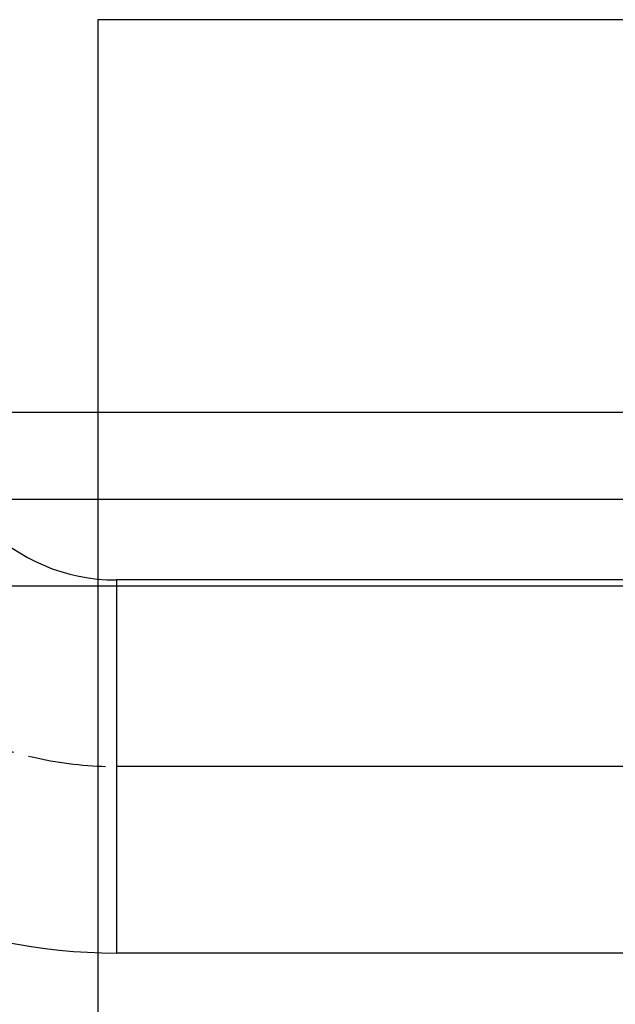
# Model space of a CAD drawing. Extents: x -940 to 22840, y -452 to 16368.
# Tile 40 of 50: x 12361 to 12840, y 9289 to 10081. Entities that reach past the tile are written whole.
import ezdxf

# ---------------------------------------------------------------- set-up
doc = ezdxf.new("R2010")
doc.units = 0
doc.header["$LTSCALE"] = 20
for name, pattern in [('2322107', [2000, 1000, 1000]), ('CENTER2', [11.25, 7.5, -1.25, 1.25, -1.25]), ('CENTER4', [5, 3.125, -0.625, 0.625, -0.625]), ('DASHDOT', [9, 6, -1.5, 0, -1.5])]:
    doc.linetypes.add(name, pattern=pattern)
doc.layers.get('0').update_dxf_attribs({"linetype": 'CONTINUOUS'})
for name, color, linetype in [('AL$7----_STRAMIEN', 1, 'DASHDOT'), ('WL561---_AANVOER', 4, 'CONTINUOUS'), ('WL561---_HARTLIJN', 1, 'CONTINUOUS'), ('WL570---_HARTLIJN', 7, 'CONTINUOUS'), ('WL570---_TOEVOER', 3, 'CONTINUOUS')]:
    doc.layers.add(name, color=color, linetype=linetype)

# ---------------------------------------------------------------- blocks, each defined once
blk = doc.blocks.new('TR-L-8B$004')
at = {"color": 0, "linetype": 'CONTINUOUS'}
for p, q in [((-0.5, 69.85), (0.2043, 69.85)), ((-0.5, -69.85), (0.2043, -69.85))]:
    blk.add_line(p, q, dxfattribs=at)
at = {"layer": 'WL561---_HARTLIJN', "linetype": 'CENTER2'}
blk.add_line((-0.5, 0), (0.2043, 0), dxfattribs=at)
blk = doc.blocks.new('LU-1D-K-12C')
at = {"color": 0, "linetype": 'CONTINUOUS'}
for p, q in [((-0.5, 150), (0.5, 150)), ((-0.5, -150), (0.5, -150))]:
    blk.add_line(p, q, dxfattribs=at)
at = {"layer": 'WL570---_HARTLIJN', "linetype": 'CENTER2'}
blk.add_line((-0.5, 0), (0.5, 0), dxfattribs=at)
blk = doc.blocks.new('LU-1D-B--1-12C5A12C')
at = {"color": 0, "linetype": 'CONTINUOUS'}
for p, q in [((-300, -150), (-300, 150)), ((150, -300), (-150, -300))]:
    blk.add_line(p, q, dxfattribs=at)
for radius in [450, 150]:
    blk.add_arc((-300, -300), radius, 0, 90, dxfattribs=at)
at = {"layer": 'WL570---_HARTLIJN', "linetype": 'CENTER4'}
blk.add_arc((-300, -300), 300, 0, 90, dxfattribs=at)

msp = doc.modelspace()

# ---------------------------------------------------------------- linework, layer by layer
at = {"layer": 'AL$7----_STRAMIEN', "color": 8, "linetype": 'CONTINUOUS'}
for p, q in [((15273.79, 10080.97), (12423.79, 10080.97)), ((12423.79, 10080.97), (12423.79, 8880.97))]:
    msp.add_line(p, q, dxfattribs=at)

# ---------------------------------------------------------------- block references
at = {"layer": 'WL561---_AANVOER', "linetype": '2322107', "xscale": 4809.393806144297, "rotation": 180}
msp.add_blockref('TR-L-8B$004', (12040.96, 9695.19), dxfattribs=at)
at = {"layer": 'WL570---_TOEVOER', "linetype": 'CONTINUOUS', "rotation": 180}
msp.add_blockref('LU-1D-B--1-12C5A12C', (12138.72, 9480.39), dxfattribs=at)
at = {"layer": 'WL570---_TOEVOER', "linetype": 'CONTINUOUS', "xscale": 1005.583228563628, "rotation": 180}
msp.add_blockref('LU-1D-K-12C', (12941.52, 9480.39), dxfattribs=at)

doc.saveas('drawing.dxf')
